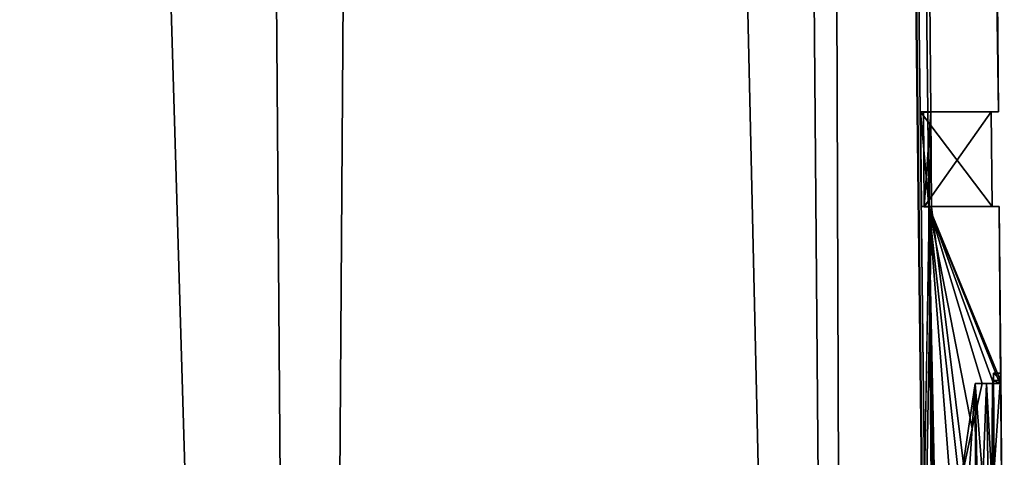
# Model space of a CAD drawing. Header units: millimetres. Extents: x -682 to 137, y -14 to 967.
# Tile 253 of 256: x 12.18 to 14.9, y 877.28 to 878.49. Entities that reach past the tile are written whole.
import ezdxf

# ---------------------------------------------------------------- set-up
doc = ezdxf.new("R2010")
doc.units = ezdxf.units.MM
doc.header["$LTSCALE"] = 65.185185
for name, color, linetype in [('3749', 7, 'CONTINUOUS'), ('3754', 7, 'CONTINUOUS'), ('3794', 7, 'CONTINUOUS'), ('3795', 7, 'CONTINUOUS'), ('3803', 7, 'CONTINUOUS'), ('3804', 7, 'CONTINUOUS'), ('3808', 7, 'CONTINUOUS'), ('3809', 7, 'CONTINUOUS'), ('3810', 7, 'CONTINUOUS'), ('3811', 7, 'CONTINUOUS')]:
    doc.layers.add(name, color=color, linetype=linetype)

msp = doc.modelspace()

# ---------------------------------------------------------------- linework, layer by layer
at = {"layer": '3749', "color": 7, "linetype": 'CONTINUOUS', "true_color": 0x96918c}
for points in [[(12.2308, 965.5044, -7.0615), (10.6035, 865.5044, -10.6035), (9.9864, 965.5044, -9.9864), (12.2308, 965.5044, -7.0615)], [(10.6035, 865.5044, 10.6035), (12.9866, 865.5044, 7.4978), (9.9864, 965.5044, 9.9864), (10.6035, 865.5044, 10.6035)], [(9.9864, 965.5044, 9.9864), (12.9866, 865.5044, 7.4978), (12.2308, 965.5044, 7.0615), (9.9864, 965.5044, 9.9864)], [(12.9866, 865.5044, -7.4978), (10.6035, 865.5044, -10.6035), (12.2308, 965.5044, -7.0615), (12.9866, 865.5044, -7.4978)], [(13.6417, 965.5044, -3.6553), (12.9866, 865.5044, -7.4978), (12.2308, 965.5044, -7.0615), (13.6417, 965.5044, -3.6553)], [(12.9866, 865.5044, 7.4978), (14.4846, 865.5044, 3.8812), (12.2308, 965.5044, 7.0615), (12.9866, 865.5044, 7.4978)], [(12.2308, 965.5044, 7.0615), (14.4846, 865.5044, 3.8812), (13.6417, 965.5044, 3.6553), (12.2308, 965.5044, 7.0615)], [(14.4846, 865.5044, -3.8812), (12.9866, 865.5044, -7.4978), (13.6417, 965.5044, -3.6553), (14.4846, 865.5044, -3.8812)], [(14.1229, 965.5044, 0), (14.4846, 865.5044, -3.8812), (13.6417, 965.5044, -3.6553), (14.1229, 965.5044, 0)], [(13.6417, 965.5044, 3.6553), (14.4846, 865.5044, 3.8812), (14.7438, 871.041, 2.458), (13.6417, 965.5044, 3.6553)], [(14.1229, 965.5044, 0), (13.6417, 965.5044, 3.6553), (14.8845, 878.2365, 0.0248), (14.1229, 965.5044, 0)], [(14.7473, 871.485, 2.413), (13.6417, 965.5044, 3.6553), (14.7433, 871.2692, 2.449), (14.7473, 871.485, 2.413)], [(13.6417, 965.5044, 3.6553), (14.7473, 871.485, 2.413), (14.6894, 878.237, 2.402), (13.6417, 965.5044, 3.6553)], [(14.7433, 871.2692, 2.449), (13.6417, 965.5044, 3.6553), (14.7438, 871.041, 2.458), (14.7433, 871.2692, 2.449)], [(13.6417, 965.5044, 3.6553), (14.6894, 878.237, 2.402), (14.8845, 878.2365, 0.0248), (13.6417, 965.5044, 3.6553)], [(14.4846, 865.5044, -3.8812), (14.1229, 965.5044, 0), (14.6973, 878.236, -2.353), (14.4846, 865.5044, -3.8812)], [(14.6973, 878.236, -2.353), (14.1229, 965.5044, 0), (14.8845, 878.2365, 0.0248), (14.6973, 878.236, -2.353)], [(14.6996, 877.974, -2.353), (14.4846, 865.5044, -3.8812), (14.6973, 878.236, -2.353), (14.6996, 877.974, -2.353)], [(14.6894, 878.237, 2.402), (14.7473, 871.485, 2.413), (14.6917, 877.975, 2.402), (14.6894, 878.237, 2.402)], [(14.9008, 876.3602, -0.0313), (14.4846, 865.5044, -3.8812), (14.6996, 877.974, -2.353), (14.9008, 876.3602, -0.0313)], [(14.7906, 872.078, 2.095), (14.8406, 870.697, 1.808), (14.6917, 877.975, 2.402), (14.7906, 872.078, 2.095)], [(14.8406, 870.697, 1.808), (14.7901, 876.7117, 1.7878), (14.6917, 877.975, 2.402), (14.8406, 870.697, 1.808)], [(14.6917, 877.975, 2.402), (14.7473, 871.485, 2.413), (14.7442, 872.078, 2.4), (14.6917, 877.975, 2.402)], [(14.7682, 872.078, 2.2476), (14.7906, 872.078, 2.095), (14.6917, 877.975, 2.402), (14.7682, 872.078, 2.2476)], [(14.7442, 872.078, 2.4), (14.7682, 872.078, 2.2476), (14.6917, 877.975, 2.402), (14.7442, 872.078, 2.4)], [(14.8118, 877.3608, 1.5447), (14.8398, 877.485, 1.234), (14.6917, 877.975, 2.402), (14.8118, 877.3608, 1.5447)], [(14.8398, 877.485, 1.234), (14.8713, 877.4851, 0.7674), (14.6917, 877.975, 2.402), (14.8398, 877.485, 1.234)], [(14.7924, 877.0669, 1.7429), (14.8118, 877.3608, 1.5447), (14.6917, 877.975, 2.402), (14.7924, 877.0669, 1.7429)], [(14.7901, 876.7117, 1.7878), (14.7924, 877.0669, 1.7429), (14.6917, 877.975, 2.402), (14.7901, 876.7117, 1.7878)], [(14.8883, 877.485, 0.288), (14.8902, 877.4937, 0.1549), (14.6917, 877.975, 2.402), (14.8883, 877.485, 0.288)], [(14.6917, 877.975, 2.402), (14.8902, 877.4937, 0.1549), (14.8868, 877.9745, 0.0248), (14.6917, 877.975, 2.402)], [(14.8713, 877.4851, 0.7674), (14.8883, 877.485, 0.288), (14.6917, 877.975, 2.402), (14.8713, 877.4851, 0.7674)], [(14.8868, 877.9745, 0.0248), (14.9008, 876.3602, -0.0313), (14.6996, 877.974, -2.353), (14.8868, 877.9745, 0.0248)], [(14.8998, 876.4737, -0.0258), (14.9008, 876.3602, -0.0313), (14.8868, 877.9745, 0.0248), (14.8998, 876.4737, -0.0258)], [(14.899, 876.5739, -0.0137), (14.8998, 876.4737, -0.0258), (14.8868, 877.9745, 0.0248), (14.899, 876.5739, -0.0137)], [(14.8981, 876.6771, 0.0043), (14.899, 876.5739, -0.0137), (14.8868, 877.9745, 0.0248), (14.8981, 876.6771, 0.0043)], [(14.8908, 877.514, 0.023), (14.8981, 876.6771, 0.0043), (14.8868, 877.9745, 0.0248), (14.8908, 877.514, 0.023)], [(14.8902, 877.4937, 0.1549), (14.8908, 877.514, 0.023), (14.8868, 877.9745, 0.0248), (14.8902, 877.4937, 0.1549)], [(14.8931, 877.248, 0.023), (14.8981, 876.6771, 0.0043), (14.8908, 877.514, 0.023), (14.8931, 877.248, 0.023)]]:
    msp.add_3dface(points, dxfattribs=at)
at = {"layer": '3754', "color": 7, "linetype": 'CONTINUOUS', "true_color": 0x96918c}
for points in [[(14.6714, 877.975, 2.402), (14.8668, 877.9745, 0.0248), (14.6691, 878.237, 2.402), (14.6714, 877.975, 2.402)], [(14.6691, 878.237, 2.402), (14.8668, 877.9745, 0.0248), (14.8645, 878.2365, 0.0248), (14.6691, 878.237, 2.402)], [(14.6794, 877.974, -2.353), (14.6771, 878.236, -2.353), (14.8645, 878.2365, 0.0248), (14.6794, 877.974, -2.353)], [(14.8668, 877.9745, 0.0248), (14.6794, 877.974, -2.353), (14.8645, 878.2365, 0.0248), (14.8668, 877.9745, 0.0248)], [(14.8701, 877.4933, 0.1579), (14.8683, 877.485, 0.288), (14.8716, 877.216, 0.229), (14.8701, 877.4933, 0.1579)], [(14.8708, 877.514, 0.023), (14.8701, 877.4933, 0.1579), (14.8731, 877.248, 0.023), (14.8708, 877.514, 0.023)], [(14.8731, 877.248, 0.023), (14.8701, 877.4933, 0.1579), (14.8728, 877.2252, 0.1279), (14.8731, 877.248, 0.023)], [(14.8728, 877.2252, 0.1279), (14.8701, 877.4933, 0.1579), (14.8716, 877.216, 0.229), (14.8728, 877.2252, 0.1279)], [(14.7783, 877.2045, 1.6805), (14.8207, 877.219, 1.25), (14.8198, 877.485, 1.234), (14.7783, 877.2045, 1.6805)], [(14.8515, 877.4851, 0.7621), (14.8198, 877.485, 1.234), (14.8418, 877.219, 0.968), (14.8515, 877.4851, 0.7621)], [(14.8235, 877.219, 1.217), (14.8262, 877.219, 1.184), (14.8198, 877.485, 1.234), (14.8235, 877.219, 1.217)], [(14.8198, 877.485, 1.234), (14.8262, 877.219, 1.184), (14.8418, 877.219, 0.968), (14.8198, 877.485, 1.234)], [(14.8207, 877.219, 1.25), (14.8235, 877.219, 1.217), (14.8198, 877.485, 1.234), (14.8207, 877.219, 1.25)], [(14.8515, 877.4851, 0.7621), (14.8418, 877.219, 0.968), (14.8564, 877.219, 0.7111), (14.8515, 877.4851, 0.7621)], [(14.8683, 877.485, 0.288), (14.8515, 877.4851, 0.7621), (14.8664, 877.219, 0.454), (14.8683, 877.485, 0.288)], [(14.8664, 877.219, 0.454), (14.8515, 877.4851, 0.7621), (14.8564, 877.219, 0.7111), (14.8664, 877.219, 0.454)], [(14.875, 876.7731, 0.257), (14.8683, 877.485, 0.288), (14.8664, 877.219, 0.454), (14.875, 876.7731, 0.257)], [(14.8716, 877.216, 0.229), (14.8683, 877.485, 0.288), (14.875, 876.7731, 0.257), (14.8716, 877.216, 0.229)]]:
    msp.add_3dface(points, dxfattribs=at)
at = {"layer": '3794', "color": 7, "linetype": 'CONTINUOUS', "true_color": 0x96918c}
for points in [[(14.8398, 877.485, 1.234), (14.8198, 877.485, 1.234), (14.8515, 877.4851, 0.7621), (14.8398, 877.485, 1.234)], [(14.8713, 877.4851, 0.7674), (14.8398, 877.485, 1.234), (14.8515, 877.4851, 0.7621), (14.8713, 877.4851, 0.7674)], [(14.8683, 877.485, 0.288), (14.8713, 877.4851, 0.7674), (14.8515, 877.4851, 0.7621), (14.8683, 877.485, 0.288)], [(14.8883, 877.485, 0.288), (14.8713, 877.4851, 0.7674), (14.8683, 877.485, 0.288), (14.8883, 877.485, 0.288)]]:
    msp.add_3dface(points, dxfattribs=at)
at = {"layer": '3795', "color": 7, "linetype": 'CONTINUOUS', "true_color": 0x96918c}
for points in [[(14.8118, 877.3608, 1.5447), (14.7783, 877.2045, 1.6805), (14.8198, 877.485, 1.234), (14.8118, 877.3608, 1.5447)], [(14.8398, 877.485, 1.234), (14.8118, 877.3608, 1.5447), (14.8198, 877.485, 1.234), (14.8398, 877.485, 1.234)], [(14.8118, 877.3608, 1.5447), (14.7924, 877.0669, 1.7429), (14.7783, 877.2045, 1.6805), (14.8118, 877.3608, 1.5447)]]:
    msp.add_3dface(points, dxfattribs=at)
at = {"layer": '3803', "color": 7, "linetype": 'CONTINUOUS', "true_color": 0x96918c}
for points in [[(14.8908, 877.514, 0.023), (14.8708, 877.514, 0.023), (14.8731, 877.248, 0.023), (14.8908, 877.514, 0.023)], [(14.8931, 877.248, 0.023), (14.8908, 877.514, 0.023), (14.8731, 877.248, 0.023), (14.8931, 877.248, 0.023)]]:
    msp.add_3dface(points, dxfattribs=at)
at = {"layer": '3804', "color": 7, "linetype": 'CONTINUOUS', "true_color": 0x96918c}
for points in [[(14.8883, 877.485, 0.288), (14.8683, 877.485, 0.288), (14.8701, 877.4933, 0.1579), (14.8883, 877.485, 0.288)], [(14.8902, 877.4937, 0.1549), (14.8701, 877.4933, 0.1579), (14.8708, 877.514, 0.023), (14.8902, 877.4937, 0.1549)], [(14.8902, 877.4937, 0.1549), (14.8883, 877.485, 0.288), (14.8701, 877.4933, 0.1579), (14.8902, 877.4937, 0.1549)], [(14.8908, 877.514, 0.023), (14.8902, 877.4937, 0.1549), (14.8708, 877.514, 0.023), (14.8908, 877.514, 0.023)]]:
    msp.add_3dface(points, dxfattribs=at)
at = {"layer": '3808', "color": 7, "linetype": 'CONTINUOUS', "true_color": 0x96918c}
for points in [[(14.6894, 878.237, 2.402), (14.6691, 878.237, 2.402), (14.8645, 878.2365, 0.0248), (14.6894, 878.237, 2.402)], [(14.6973, 878.236, -2.353), (14.8845, 878.2365, 0.0248), (14.6771, 878.236, -2.353), (14.6973, 878.236, -2.353)], [(14.6771, 878.236, -2.353), (14.8845, 878.2365, 0.0248), (14.8645, 878.2365, 0.0248), (14.6771, 878.236, -2.353)], [(14.8845, 878.2365, 0.0248), (14.6894, 878.237, 2.402), (14.8645, 878.2365, 0.0248), (14.8845, 878.2365, 0.0248)]]:
    msp.add_3dface(points, dxfattribs=at)
at = {"layer": '3809', "color": 7, "linetype": 'CONTINUOUS', "true_color": 0x96918c}
for points in [[(14.6894, 878.237, 2.402), (14.6917, 877.975, 2.402), (14.6691, 878.237, 2.402), (14.6894, 878.237, 2.402)], [(14.6917, 877.975, 2.402), (14.6714, 877.975, 2.402), (14.6691, 878.237, 2.402), (14.6917, 877.975, 2.402)]]:
    msp.add_3dface(points, dxfattribs=at)
at = {"layer": '3810', "color": 7, "linetype": 'CONTINUOUS', "true_color": 0x96918c}
for points in [[(14.6917, 877.975, 2.402), (14.8868, 877.9745, 0.0248), (14.6714, 877.975, 2.402), (14.6917, 877.975, 2.402)], [(14.8868, 877.9745, 0.0248), (14.8668, 877.9745, 0.0248), (14.6714, 877.975, 2.402), (14.8868, 877.9745, 0.0248)], [(14.6996, 877.974, -2.353), (14.6794, 877.974, -2.353), (14.8668, 877.9745, 0.0248), (14.6996, 877.974, -2.353)], [(14.8868, 877.9745, 0.0248), (14.6996, 877.974, -2.353), (14.8668, 877.9745, 0.0248), (14.8868, 877.9745, 0.0248)]]:
    msp.add_3dface(points, dxfattribs=at)
at = {"layer": '3811', "color": 7, "linetype": 'CONTINUOUS', "true_color": 0x96918c}
for points in [[(14.6973, 878.236, -2.353), (14.6771, 878.236, -2.353), (14.6794, 877.974, -2.353), (14.6973, 878.236, -2.353)], [(14.6996, 877.974, -2.353), (14.6973, 878.236, -2.353), (14.6794, 877.974, -2.353), (14.6996, 877.974, -2.353)]]:
    msp.add_3dface(points, dxfattribs=at)

doc.saveas('drawing.dxf')
